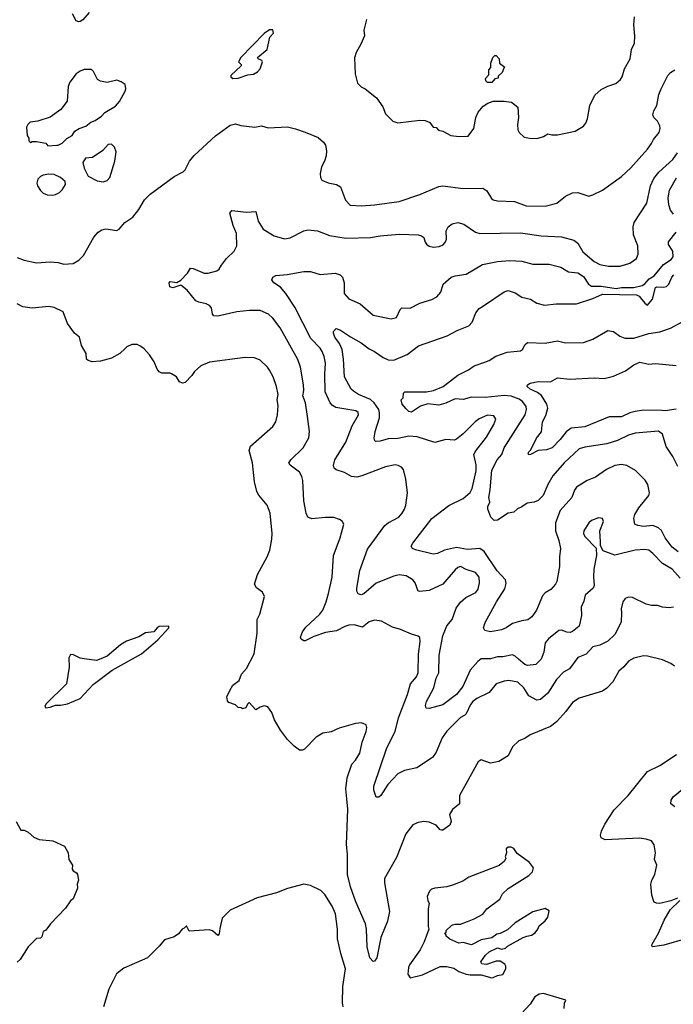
# Model space of a CAD drawing. Extents: x 1863017 to 1989460, y 394564 to 532820.
# Tile 88 of 213: x 1892582 to 1897375, y 483105 to 490323. Entities that reach past the tile are written whole.
import ezdxf

# ---------------------------------------------------------------- set-up
doc = ezdxf.new("R2010")
doc.units = 0

msp = doc.modelspace()

# ---------------------------------------------------------------- linework, layer by layer
at = {"layer": '0CON10XD'}
for points in [[(1893092.5, 490375), (1893045, 490322.5), (1893025, 490310), (1893015, 490307.5), (1892997.5, 490315), (1892970, 490365)], [(1895126, 490325), (1895106.2, 490245), (1895111.2, 490205), (1895083, 490143), (1895048.3, 490081.7), (1895036.1, 490043.9), (1895041.2, 489925), (1895058.3, 489858.3), (1895085, 489830), (1895115, 489816.7), (1895199.7, 489749.7), (1895243.8, 489685), (1895265, 489633.3), (1895319.3, 489579.3), (1895355, 489567.5), (1895516.1, 489586.1), (1895555, 489583.8), (1895589.5, 489569.5), (1895613.9, 489533.9), (1895635, 489532.5), (1895653.9, 489513.9), (1895685, 489506.2), (1895744.3, 489474.3), (1895805, 489465.8), (1895871.7, 489468.3), (1895911.2, 489525), (1895926.2, 489605), (1895944, 489645), (1895981.7, 489688.3), (1896015, 489711.2), (1896055, 489726.2), (1896135, 489726.2), (1896189.5, 489719.5), (1896235, 489682.5), (1896240, 489605), (1896231.2, 489555), (1896233.8, 489515), (1896243.3, 489495), (1896282.3, 489462.3), (1896335, 489451.2)], [(1896335, 489451.2), (1896385, 489454), (1896423.9, 489466.1), (1896453.9, 489486.1), (1896485, 489478), (1896525, 489478.8), (1896655, 489506.2), (1896715, 489543.3), (1896733.3, 489565), (1896746.2, 489595), (1896762.9, 489695), (1896799.7, 489770.3), (1896845, 489810), (1896895, 489835.8), (1896954.2, 489855.8), (1896986.7, 489885), (1896998.8, 489905), (1897016.1, 489963.9), (1897057.5, 490035), (1897067.5, 490105), (1897089.3, 490150.7), (1897093.3, 490205), (1897084.2, 490285), (1897091.2, 490345)], [(1894145, 489892.5), (1894185, 489893.8), (1894255, 489918), (1894295.9, 489924.1), (1894325, 489940), (1894345, 489963.3), (1894363.8, 490015), (1894357.5, 490025), (1894330, 490035), (1894326.7, 490045), (1894396, 490105), (1894417.5, 490195), (1894442.5, 490225), (1894438.3, 490248.3), (1894415, 490247.5), (1894375, 490222.5), (1894204.4, 490045.6), (1894187.5, 490015), (1894207.5, 489995), (1894207.5, 489985), (1894131.2, 489915), (1894130, 489905), (1894145, 489892.5)], [(1896045, 489862.5), (1896013, 489863), (1896000, 489875), (1895998.3, 489891.7), (1896021.7, 489918.3), (1896022.5, 489955), (1896037, 489973), (1896037.5, 490005), (1896052.5, 490045), (1896065, 490060), (1896075, 490060), (1896097, 490037), (1896100, 490005), (1896140, 489975), (1896131.7, 489968.3), (1896120, 489935), (1896091.7, 489908.3), (1896090, 489895), (1896065, 489890), (1896045, 489862.5)], [(1892565, 488580), (1892615, 488561.2), (1892705, 488540), (1892805, 488547.5), (1892865, 488543.8), (1892905, 488530), (1892975, 488536), (1893015, 488560), (1893049.2, 488595), (1893125, 488729.2), (1893158, 488765), (1893185, 488782.9), (1893215, 488789.2), (1893293.6, 488776.4), (1893312.3, 488787.7), (1893354.4, 488835.6), (1893411.2, 488875), (1893455, 488931.2), (1893497.6, 489002.4), (1893540, 489045), (1893715, 489173.8), (1893781.7, 489208.3), (1893795, 489222.5), (1893827.5, 489285), (1893862.4, 489327.6), (1894017.6, 489472.4), (1894125, 489550), (1894165, 489558.8), (1894205, 489546.2), (1894305.9, 489535.9), (1894355, 489543.8), (1894405, 489531.2), (1894545, 489536.7), (1894605, 489523.3), (1894675, 489498.8), (1894770.5, 489460.5), (1894810, 489425), (1894824, 489404), (1894832.3, 489362.3), (1894829.2, 489325), (1894818, 489285), (1894796, 489245), (1894786, 489195), (1894788.8, 489165), (1894797.7, 489147.7), (1894845, 489128.1), (1894904.2, 489114.2), (1894935, 489096.7), (1894970.3, 489000.3), (1895005, 488964.2), (1895085, 488959.4), (1895185, 488965.7), (1895365, 488990), (1895515, 489042.5), (1895655, 489100), (1895685, 489106), (1895835, 489084.4), (1895978.2, 489088.2), (1896008.3, 489068.3), (1896042.1, 489012.1), (1896055, 489002), (1896085, 488994.4), (1896210.3, 488990.3), (1896295, 488958.1), (1896435.8, 488955.8), (1896521.7, 488978.3), (1896585, 489028.8), (1896635, 489053.8), (1896675, 489056), (1896755, 489030), (1896785, 489038.8), (1896855, 489074.2), (1896995.4, 489174.6), (1897063.8, 489236.2), (1897185, 489372.9), (1897215.6, 489415), (1897229.4, 489445), (1897270.6, 489495), (1897278.9, 489525), (1897276.9, 489545), (1897257.9, 489577.9), (1897231.9, 489605), (1897224.4, 489625), (1897232.5, 489655), (1897253.9, 489695), (1897267.3, 489775), (1897285, 489816.2), (1897335.4, 489914.6), (1897354.3, 489935), (1897386.2, 489955)], [(1892788.3, 489398.3), (1892855, 489402.5), (1892865, 489404.2), (1892893, 489417), (1892927.5, 489452.5), (1892966.7, 489475), (1892987.5, 489505), (1893017.5, 489525), (1893067, 489543), (1893105, 489570.8), (1893135.5, 489584.5), (1893181.2, 489615), (1893207.7, 489642.3), (1893285, 489690), (1893315, 489722.5), (1893355, 489800), (1893360, 489815), (1893357, 489847), (1893327.7, 489867.7), (1893295, 489878.8), (1893225, 489863.3), (1893175, 489872.5), (1893152.5, 489885), (1893123.6, 489943.6), (1893108.3, 489958.3), (1893055, 489958), (1893025, 489946.2), (1892996.7, 489925), (1892950, 489865), (1892937, 489833), (1892931.2, 489725), (1892884.2, 489665.8), (1892805, 489609.2), (1892715, 489578.8), (1892659.3, 489570.7), (1892642.5, 489555), (1892632.5, 489535), (1892637.5, 489475), (1892650, 489455), (1892650, 489435), (1892661.7, 489421.7), (1892675, 489430), (1892705, 489430), (1892775, 489417.5), (1892788.3, 489398.3)], [(1893195, 489134), (1893225, 489143.3), (1893243.3, 489165), (1893281.2, 489285), (1893290, 489355), (1893278.3, 489388.3), (1893255, 489410), (1893231.7, 489408.3), (1893192.5, 489365), (1893116.1, 489313.9), (1893065, 489306.7), (1893046.2, 489275), (1893055, 489233.3), (1893084, 489175), (1893151.2, 489141.2), (1893195, 489134)], [(1894062.5, 488522.5), (1894097.6, 488572.4), (1894155, 488626.2), (1894175.6, 488665), (1894173.1, 488755), (1894148.6, 488815), (1894124, 488905), (1894136.7, 488923.3), (1894245, 488912.5), (1894315, 488917.5), (1894330.8, 488845), (1894366.8, 488786.8), (1894448.1, 488738.1), (1894524.1, 488715.9), (1894565, 488724.3), (1894665.7, 488774.3), (1894695, 488782.5), (1894765, 488774.2), (1894855, 488740), (1894975, 488720.5), (1895155, 488725.6), (1895225, 488738.5), (1895365, 488750), (1895505, 488745.7), (1895529.5, 488739.5), (1895545, 488726.7), (1895555, 488692.5), (1895566.1, 488676.1), (1895585, 488663.3), (1895616.1, 488656.1), (1895658.8, 488661.2), (1895686.8, 488673.2), (1895705.6, 488694.4), (1895710.8, 488715), (1895709.2, 488775), (1895725, 488803.8), (1895753.2, 488826.8), (1895795.8, 488835.8), (1895840, 488825), (1895925, 488765.6), (1895955, 488755.6), (1896255, 488760), (1896405, 488738.5), (1896555, 488730.9), (1896645, 488705.5), (1896675.6, 488685), (1896711.9, 488621.9), (1896795, 488551.4), (1896835, 488528.6), (1896900, 488515), (1896985, 488516), (1897055, 488537.5), (1897105, 488571.2), (1897117.5, 488605), (1897114, 488665), (1897083.8, 488745), (1897080, 488805), (1897086.7, 488835), (1897181.7, 488978.3), (1897207.3, 489105), (1897232.4, 489157.6), (1897269.4, 489205), (1897371.7, 489298.3), (1897405, 489346.2)], [(1892825, 489035.8), (1892845, 489042.5), (1892874.3, 489055.7), (1892894.3, 489075.7), (1892919.2, 489115), (1892915, 489136.2), (1892881.2, 489165), (1892835, 489187.5), (1892795, 489190.8), (1892755, 489184.2), (1892735.7, 489174.3), (1892716.2, 489155), (1892708, 489125), (1892712, 489105), (1892735, 489071.2), (1892755, 489052), (1892785, 489038), (1892825, 489035.8)], [(1897375, 488898), (1897355, 488925.9), (1897341.9, 488965), (1897337.1, 489017.1), (1897346.4, 489073.6), (1897397.1, 489162.9)], [(1897425, 486228.2), (1897365.4, 486295), (1897296, 486336), (1897225, 486410.5), (1897195, 486433.3), (1897165, 486440), (1897095.5, 486434.5), (1896945, 486397.9), (1896860.2, 486430.2), (1896840.8, 486465), (1896840.9, 486495), (1896836.2, 486575), (1896862.9, 486645), (1896855, 486666), (1896825, 486670), (1896775, 486652.5), (1896756, 486635), (1896718.1, 486575), (1896716.5, 486555), (1896725, 486534.3), (1896808.6, 486448.6), (1896812.7, 486395), (1896792.3, 486295), (1896789.5, 486235), (1896795.6, 486174.4), (1896786, 486155), (1896729.6, 486105), (1896719.3, 486060.7), (1896698.8, 486015), (1896701.9, 485955), (1896683.6, 485876.4), (1896635, 485836.9), (1896618.7, 485831.3), (1896595, 485833.4), (1896555, 485848.5), (1896535, 485845.4), (1896459.1, 485785), (1896435.5, 485755), (1896424.4, 485685), (1896405.4, 485634.6), (1896367.5, 485595), (1896305, 485588.6), (1896285, 485596.7), (1896238.5, 485635), (1896215, 485657.3), (1896195, 485666.4), (1896125, 485651.5), (1896085, 485651.2), (1896035, 485636.2), (1895965, 485636.5), (1895941.7, 485618.3), (1895885.5, 485555), (1895832.2, 485435), (1895784.7, 485375.3), (1895685, 485300), (1895584.2, 485274.2), (1895562.5, 485275), (1895558, 485295), (1895564.3, 485325), (1895618.9, 485425), (1895637.1, 485495), (1895654.6, 485535), (1895658.9, 485665), (1895685.6, 485805), (1895715, 485879.2), (1895753.8, 485925), (1895781.9, 486008.1), (1895815, 486053.1), (1895854.1, 486085.9), (1895926.4, 486123.6), (1895942.7, 486147.3), (1895953.8, 486195), (1895950.9, 486235), (1895925, 486269.4), (1895855, 486291.1), (1895815, 486314.4), (1895795, 486308.1), (1895775, 486290.5), (1895685, 486185.6), (1895585, 486138.8), (1895515, 486130), (1895505, 486134), (1895482.5, 486195), (1895465.9, 486215.9), (1895415, 486245.5), (1895365, 486252.7), (1895326, 486244), (1895195, 486191.1), (1895105, 486112.9), (1895085, 486107.5), (1895065, 486113.8), (1895054.5, 486134.5), (1895054.4, 486155), (1895075.5, 486285), (1895132.3, 486442.3), (1895260, 486615), (1895284.2, 486635), (1895361.9, 486675), (1895387.9, 486705), (1895405, 486734), (1895413.6, 486765), (1895425.7, 486855), (1895413.5, 486955), (1895395.6, 487025), (1895382.2, 487042.2), (1895356.7, 487055), (1895335, 487058.9), (1895264.6, 487045.4), (1895092.2, 486977.8), (1895055, 486970), (1895015, 486974.3), (1894965, 487002.5), (1894903.2, 487023.2), (1894888, 487035), (1894882.9, 487055), (1894892.9, 487095), (1894973.1, 487225), (1895020.6, 487345), (1895065.7, 487425), (1895063.2, 487443.2), (1895046.2, 487455), (1894900, 487480), (1894875, 487494.4), (1894858.5, 487515), (1894822.9, 487595), (1894818.8, 487725), (1894823.8, 487805), (1894814.7, 487854.7), (1894800.5, 487890.5), (1894784.5, 487915), (1894717.9, 487985), (1894599.1, 488215), (1894533.3, 488315), (1894495, 488362.9), (1894446, 488395), (1894431.2, 488415), (1894437.5, 488435), (1894461.4, 488448.6), (1894544.2, 488454.2), (1894665, 488477.8), (1894715, 488476.9), (1894785.7, 488455.7), (1894896, 488464), (1894932.7, 488452.7), (1894948.8, 488435), (1894962, 488395), (1894962, 488315), (1894995, 488275.8), (1895079.8, 488239.8), (1895175, 488157.1), (1895305, 488129.5), (1895345, 488140.5), (1895371.5, 488198.5), (1895385, 488209.4), (1895445, 488208.6), (1895515, 488245.6), (1895605, 488272.2), (1895639.8, 488290.2), (1895670, 488325), (1895687.5, 488385), (1895745, 488434.3), (1895775, 488445.6), (1895855, 488457.1), (1895975, 488527.1), (1896085, 488550.5), (1896175, 488556.5), (1896265, 488553.3), (1896345, 488530), (1896465, 488530.5), (1896549.5, 488509.5), (1896605, 488475.5), (1896675, 488467.7), (1896715, 488439.1), (1896753.2, 488383.2), (1896775, 488369.3), (1896845, 488370), (1896955, 488352.7), (1896995, 488358.8), (1897085, 488358.6), (1897145.1, 488374.9), (1897165, 488386.6), (1897197.9, 488422.1), (1897234.6, 488445), (1897302.1, 488527.9), (1897358, 488565), (1897373.6, 488585), (1897371.8, 488625), (1897340, 488675), (1897338.7, 488695), (1897395, 488764.6)], [(1897375, 486016.2), (1897345, 486011.2), (1897295, 486016.2), (1897258.3, 486028.3), (1897215, 486028.8), (1897175, 486038.8), (1897075, 486086.2), (1897045, 486088.8), (1897020.5, 486079.5), (1897005.7, 486054.3), (1896992.5, 486005), (1896995, 485977.5), (1896993.5, 485905), (1896945, 485814.5), (1896895, 485768), (1896835, 485737.8), (1896784.7, 485725.3), (1896735, 485670.8), (1896673.8, 485646.2), (1896614.5, 485565), (1896569.6, 485540.4), (1896518.5, 485485), (1896455.4, 485385), (1896400.9, 485339.1), (1896375, 485335.4), (1896315.3, 485365.3), (1896279.6, 485425), (1896235, 485466.2), (1896167.6, 485477.6), (1896135, 485474.4), (1896075, 485454.3), (1896025, 485390), (1895935, 485347.2), (1895905, 485325.4), (1895887.2, 485302.8), (1895856.6, 485235), (1895845.2, 485224.8), (1895813.9, 485206.1), (1895713.1, 485106.9), (1895680.7, 485059.3), (1895635, 484953.3), (1895608.8, 484915), (1895495, 484838), (1895405, 484818.6), (1895355, 484794.2), (1895282, 484715), (1895231.2, 484635), (1895215, 484624), (1895195, 484623.3), (1895179.4, 484675), (1895180, 484705), (1895274.4, 484985), (1895335.8, 485104.2), (1895359.7, 485205), (1895425.3, 485375.3), (1895446.9, 485453.1), (1895491.1, 485505), (1895504.1, 485535), (1895507.3, 485672.7), (1895519.4, 485765), (1895515, 485792.5), (1895504.3, 485804.3), (1895455, 485817.5), (1895375, 485852.9), (1895315, 485869.2), (1895235, 485914.2), (1895185, 485920.8), (1895145, 485908), (1895095, 485868.8), (1895035, 485887.5), (1894995, 485883.3), (1894966.2, 485875), (1894905, 485843.3), (1894825, 485829.4), (1894737.9, 485802.1), (1894675, 485770), (1894665, 485768.8), (1894645, 485782.5), (1894642, 485795), (1894655.8, 485835), (1894680.2, 485869.8), (1894782.5, 485965), (1894804.3, 485995), (1894830, 486055), (1894847.1, 486117.1), (1894873.3, 486235), (1894884.4, 486395), (1894933.1, 486525), (1894958.8, 486625), (1894945.7, 486645.7), (1894928.3, 486658.3), (1894885, 486674), (1894825, 486674), (1894725, 486662.5), (1894695.8, 486675.8), (1894682.9, 486705), (1894665.6, 486795), (1894658.1, 486945), (1894651.4, 486975), (1894633.8, 487005), (1894566.1, 487056.1), (1894556.7, 487075), (1894570, 487095), (1894660.8, 487185), (1894703, 487257), (1894708.1, 487305), (1894693.5, 487415), (1894676.9, 487515), (1894659.1, 487565), (1894666.2, 487605), (1894662.1, 487645), (1894642.5, 487775), (1894621.4, 487831.4), (1894491.1, 488065), (1894439.4, 488135), (1894405.8, 488165), (1894345, 488190), (1894267.9, 488192.1), (1894175, 488181.4), (1894035, 488148.8), (1894005, 488151.2), (1893996.2, 488165), (1893989.5, 488209.5), (1893975, 488226.7), (1893950.5, 488240.5), (1893895, 488251.2), (1893872.7, 488262.7), (1893811.2, 488341.2), (1893765, 488377.5), (1893705, 488357.5), (1893682.5, 488365), (1893677.5, 488395), (1893685, 488402.5), (1893735, 488397.5), (1893765, 488412.5), (1893813.3, 488465), (1893835, 488502.5), (1893855, 488500), (1893935, 488464), (1893965, 488464), (1894027, 488483), (1894043.8, 488495), (1894062.5, 488522.5)], [(1897411.1, 486421.1), (1897365.3, 486455.3), (1897314.5, 486525), (1897288.3, 486578.3), (1897265, 486598.5), (1897225, 486614.5), (1897155, 486606.4), (1897113.8, 486613.8), (1897093.6, 486623.6), (1897084, 486665), (1897092.5, 486695), (1897121.4, 486745), (1897194.4, 486835), (1897200, 486855), (1897188.6, 486915), (1897167.4, 486947.4), (1897097.4, 487017.4), (1897035, 487055.7), (1896995, 487061.9), (1896945, 487054.3), (1896884.5, 487025.5), (1896805, 486969.2), (1896743.3, 486945), (1896664.2, 486895), (1896649.4, 486875), (1896630.2, 486819.8), (1896544.4, 486725), (1896510, 486635), (1896511.9, 486575), (1896535.6, 486505), (1896546.7, 486445), (1896539.4, 486385), (1896540.8, 486315), (1896520, 486205), (1896511.2, 486185), (1896475.5, 486144.5), (1896435, 486121.2), (1896415, 486098.8), (1896372, 485995), (1896336.2, 485945), (1896307, 485923), (1896263.2, 485916.8), (1896195, 485896), (1896150, 485865), (1896115, 485850), (1896035, 485836.2), (1895992.5, 485845), (1895983.8, 485865), (1895995, 485902.5), (1896077.1, 486055), (1896140.2, 486149.8), (1896150.3, 486189.7), (1896143.3, 486216.7), (1896083.4, 486283.4), (1895987.1, 486425), (1895955, 486447.1), (1895865, 486439.6), (1895785, 486453.5), (1895696.7, 486435), (1895645, 486409.2), (1895615, 486405.8), (1895485, 486436), (1895462.5, 486445), (1895453.9, 486463.9), (1895464, 486485), (1895605, 486666), (1895729.2, 486760.8), (1895835, 486811.8), (1895885, 486855.5), (1895900, 486885), (1895928.2, 487015), (1895928.8, 487058.8), (1895912, 487135), (1895927, 487163), (1896005, 487261.4), (1896059.1, 487355), (1896072.9, 487395), (1896058.5, 487418.5), (1896012.7, 487422.7), (1895952.2, 487397.8), (1895920.8, 487375), (1895835, 487286), (1895785, 487246.7), (1895769.3, 487240.7), (1895706.4, 487246.4), (1895625, 487224.2), (1895495.5, 487265.5), (1895435, 487270), (1895355, 487253.1), (1895285, 487249.4), (1895225, 487231.9), (1895195, 487230), (1895185.8, 487235.8), (1895181.9, 487255), (1895188.2, 487305), (1895220, 487405), (1895221.1, 487441.1), (1895214.8, 487465), (1895180.5, 487515), (1895155, 487538.1), (1895066.7, 487575), (1895030.2, 487600.2), (1895012.5, 487615), (1894964.2, 487704.2), (1894956.6, 487835), (1894946, 487905), (1894928, 487948), (1894893.3, 487995), (1894883.8, 488025), (1894883.9, 488036.1), (1894902, 488058), (1894935, 488048), (1895006.8, 487996.8), (1895085, 487954.2), (1895145, 487909.2), (1895185, 487890.8), (1895247.3, 487847.3), (1895285, 487830), (1895325, 487826), (1895422.7, 487867.3), (1895507.3, 487932.7), (1895717.5, 488005), (1895790, 488045), (1895875, 488079.2), (1895900.8, 488105), (1895927, 488173), (1895952, 488205), (1895975, 488219.2), (1896135, 488327.1), (1896165, 488337.1), (1896215, 488321.4), (1896265, 488289.2), (1896327.5, 488275), (1896375, 488243.8), (1896431.2, 488231.2), (1896515, 488240.8), (1896665, 488239.2), (1896785, 488279.5), (1896855, 488310.4), (1897103.8, 488305), (1897124.3, 488295), (1897165, 488244), (1897185, 488231.2), (1897222.9, 488275), (1897245, 488359.2), (1897255, 488365.5), (1897301.9, 488361.9), (1897325, 488366.8), (1897341.8, 488385), (1897362.9, 488435), (1897378.7, 488451.3)], [(1897384.5, 485584.5), (1897356.7, 485603.3), (1897295, 485629.2), (1897185, 485658), (1897155, 485660), (1897085, 485642), (1897045, 485621.2), (1897011.2, 485578.8), (1896975, 485546.7), (1896930.5, 485469.5), (1896888.3, 485421.7), (1896855, 485400), (1896685, 485350), (1896635, 485316.7), (1896587.7, 485252.3), (1896521.7, 485178.3), (1896495, 485156.7), (1896475, 485140), (1896325, 485080), (1896285, 485053.3), (1896242.5, 485035), (1896195, 484992.5), (1896163, 484927), (1896095, 484883.8), (1896035, 484873.3), (1895965, 484897.5), (1895945, 484882.5), (1895806.2, 484635), (1895807.5, 484575), (1895756.1, 484533.9), (1895734.1, 484495.9), (1895746.7, 484445), (1895735, 484417.5), (1895685, 484380), (1895675, 484380), (1895664.1, 484384.1), (1895635, 484418.8), (1895585, 484440.8), (1895545, 484444.2), (1895503, 484437), (1895465, 484421.2), (1895412.5, 484355), (1895345, 484180), (1895257.7, 484027.7), (1895257.1, 483995), (1895292.9, 483785), (1895279.2, 483715), (1895229.2, 483595), (1895200, 483445), (1895185, 483420), (1895175, 483417.5), (1895150.8, 483445), (1895130.6, 483525), (1895125.6, 483655), (1895118.1, 483695), (1895046.7, 483855), (1895007.1, 483965), (1894985.5, 484055.5), (1894986.5, 484205), (1894979.6, 484275), (1894987.8, 484535), (1894980.3, 484609.7), (1894973.5, 484685), (1894984.4, 484765), (1895017.1, 484865), (1895045, 484894), (1895075.4, 484944.6), (1895094.6, 485025.4), (1895122, 485105), (1895126.7, 485135), (1895123, 485153), (1895088.3, 485168.3), (1895045, 485163.8), (1894925, 485130), (1894865, 485103.3), (1894805, 485092.5), (1894755, 485062.5), (1894670, 484975), (1894655, 484967.5), (1894635, 484967.5), (1894595, 484996.7), (1894545, 485046.7), (1894494.2, 485114.2), (1894450.5, 485190.5), (1894430, 485245), (1894402.5, 485285), (1894375, 485292.5), (1894346.7, 485283.3), (1894315, 485262.5), (1894265, 485316.7), (1894253.9, 485306.1), (1894241.7, 485278.3), (1894215, 485270), (1894207, 485277), (1894185, 485280), (1894165, 485300), (1894116.7, 485316.7), (1894105, 485330), (1894100.7, 485359.3), (1894123.9, 485406.1), (1894146.2, 485445), (1894190.5, 485479.5), (1894208.8, 485525), (1894245, 485566.7), (1894302, 485675), (1894323.8, 485825), (1894322.5, 485925), (1894342.5, 485965), (1894377.5, 486095), (1894362.5, 486125), (1894318.8, 486158.8), (1894304, 486185), (1894327.1, 486255), (1894397.1, 486385), (1894415.6, 486435), (1894430, 486515), (1894432.5, 486555), (1894420, 486705), (1894396, 486765), (1894336.6, 486836.6), (1894320.6, 486865), (1894304.4, 486935), (1894288.6, 487075), (1894266.1, 487163.9), (1894275, 487196.7), (1894438.3, 487341.7), (1894461.4, 487375), (1894471.9, 487425), (1894476.5, 487495), (1894470, 487535), (1894477.8, 487575), (1894465.6, 487635), (1894440.6, 487705), (1894415, 487753.8), (1894400, 487775), (1894345, 487826), (1894305, 487844.2), (1894235, 487845.6), (1893975, 487812.5), (1893911.2, 487785), (1893865, 487743.8), (1893845.6, 487714.4), (1893795, 487663.3), (1893775, 487657.5), (1893755, 487667.5), (1893732.5, 487705), (1893695.8, 487725.8), (1893685, 487731.2), (1893625, 487732.5), (1893605, 487742.5), (1893590.5, 487760.5), (1893568.8, 487815), (1893535, 487866.7), (1893495, 487910), (1893462.3, 487932.3), (1893445, 487941.2), (1893405, 487941.2), (1893367.5, 487925), (1893355, 487913.3), (1893317.5, 487875), (1893255, 487841.2), (1893175, 487818.8), (1893115, 487813.8), (1893085, 487823.3), (1893073.3, 487835), (1893068.8, 487875), (1893036.2, 487935), (1893020, 487995), (1892983.3, 488025), (1892933.3, 488095), (1892901.7, 488181.7), (1892835, 488214), (1892795, 488220.8), (1892675, 488208), (1892605, 488217.5), (1892565, 488240)], [(1897407.3, 487047.3), (1897371.8, 487121.8), (1897321.1, 487195), (1897294.6, 487284.6), (1897266.9, 487306.9), (1897095, 487292.9), (1897045, 487277.1), (1896965, 487238.2), (1896886.4, 487213.6), (1896725, 487190), (1896685, 487176.7), (1896575, 487074.5), (1896491.2, 486978.8), (1896454.4, 486915), (1896419.4, 486835), (1896385, 486796.9), (1896355.3, 486784.7), (1896302.1, 486777.9), (1896265, 486751.2), (1896232.7, 486737.3), (1896205, 486712.5), (1896165, 486706.2), (1896085, 486653.3), (1896061.7, 486651.7), (1896037.5, 486675), (1896013.8, 486735), (1896013.8, 486755), (1896028.8, 486785), (1896020.9, 486820.9), (1896033.1, 486876.9), (1896045, 487020), (1896084, 487095), (1896117.3, 487135), (1896135.3, 487184.7), (1896288.2, 487425), (1896298.2, 487465), (1896295, 487486.9), (1896268.2, 487525), (1896245, 487541), (1896185, 487563.2), (1896135, 487567.4), (1895995, 487552), (1895895, 487555.2), (1895835, 487538.2), (1895775, 487542.2), (1895707.7, 487512.3), (1895655, 487497.5), (1895575, 487506.9), (1895521.1, 487488.9), (1895455, 487446.2), (1895435, 487450), (1895415, 487470), (1895386.7, 487505), (1895380, 487535), (1895395, 487550), (1895396.7, 487585), (1895406, 487594), (1895564.5, 487594.5), (1895616.6, 487603.4), (1895686.7, 487633.3), (1895795, 487717.5), (1895873.4, 487756.6), (1895913.9, 487786.1), (1895985, 487809.2), (1896025, 487824), (1896073.3, 487855), (1896156.7, 487885), (1896255, 487896.5), (1896269.2, 487905), (1896288.3, 487941.7), (1896305, 487955.8), (1896435, 487952.2), (1896525, 487968.1), (1896585, 487952.9), (1896715, 487955.8), (1896785, 487981.4), (1896895, 488044), (1896935, 488036), (1896982.7, 488002.7), (1897019, 487989), (1897085, 487987.7), (1897195, 488023.5), (1897276.1, 488033.9), (1897355, 488062.5), (1897445, 488110)], [(1897395, 487468), (1897315.4, 487454.6), (1897291.4, 487458.6), (1897155, 487459.2), (1897095, 487450.9), (1897055, 487440), (1896995, 487412.3), (1896905, 487411.2), (1896725, 487337.8), (1896625, 487327.7), (1896588.9, 487301.1), (1896545.5, 487245), (1896485.8, 487185), (1896445, 487170.5), (1896384.4, 487165.6), (1896328.8, 487135), (1896315, 487133.5), (1896310.5, 487145), (1896314.4, 487155), (1896330.3, 487169.7), (1896371.2, 487255), (1896407.7, 487302.3), (1896416.7, 487375), (1896439.3, 487420.7), (1896454.7, 487475.3), (1896447.9, 487505), (1896407.1, 487567.1), (1896379.1, 487589.1), (1896325.8, 487615), (1896303.3, 487635), (1896306.2, 487645), (1896325, 487658), (1896385, 487670), (1896475, 487668.6), (1896525, 487697.8), (1896615, 487686.4), (1896795, 487696.4), (1896867.6, 487692.4), (1896935, 487708.6), (1897025, 487748.6), (1897085, 487792), (1897128.3, 487811.7), (1897195, 487797.5), (1897245, 487802.2), (1897395, 487788.2)], [(1892775, 485277.5), (1892805, 485283.8), (1892845, 485298.8), (1892881.7, 485298.3), (1892932.3, 485307.7), (1893025, 485346.7), (1893121.7, 485448.3), (1893260, 485555), (1893475, 485673.8), (1893595, 485776), (1893676.7, 485865), (1893676.7, 485876.7), (1893605, 485873.3), (1893590, 485865), (1893565, 485836.2), (1893505, 485828.8), (1893455, 485798), (1893365, 485766.2), (1893321.2, 485738.8), (1893225, 485656.2), (1893165, 485631.2), (1893145, 485626.2), (1893055, 485636.7), (1893025, 485643.3), (1892976.7, 485666.7), (1892955, 485670), (1892943.3, 485645), (1892946.2, 485575), (1892926.2, 485455), (1892773.3, 485305), (1892767, 485287), (1892775, 485277.5)], [(1897405, 483882.5), (1897356.4, 483863.6), (1897275, 483843.8), (1897252.5, 483845), (1897235, 483853.8), (1897228.8, 483865), (1897218, 483905), (1897208.8, 483985), (1897216.2, 484015), (1897238.8, 484055), (1897253.6, 484123.6), (1897236.7, 484165), (1897244, 484215), (1897234.2, 484274.2), (1897215, 484303.8), (1897175, 484315.7), (1897125, 484321.4), (1896875, 484309.2), (1896846.1, 484326.1), (1896842, 484345), (1896847.5, 484375), (1896872.5, 484425), (1896940.9, 484529.1), (1897044.6, 484635.4), (1897185, 484810.8), (1897275, 484854.3), (1897398, 484935)], [(1897385, 484552.9), (1897356.7, 484575), (1897359.5, 484600.5), (1897374.5, 484625.5), (1897565.7, 484785)], [(1892557.5, 484445), (1892590.7, 484380.7), (1892615, 484380), (1892645, 484367.5), (1892685, 484330), (1892725, 484312.5), (1892825, 484302.5), (1892910, 484265), (1892937.5, 484215), (1892942.5, 484165), (1892970, 484125), (1892967.5, 484095), (1892973.6, 484083.6), (1892999.3, 484069.3), (1893007.5, 484055), (1893012.5, 484015), (1893003.3, 483985), (1893007.5, 483955), (1892975, 483877.5), (1892955, 483862.5), (1892919.5, 483810.5), (1892807.5, 483695), (1892773, 483647), (1892755, 483637.5), (1892745, 483600), (1892735, 483590), (1892705, 483587.5), (1892643.9, 483526.1), (1892585, 483432.5), (1892565, 483412.5)], [(1896045, 483298.8), (1896055, 483302), (1896085, 483316), (1896125, 483323.3), (1896146.7, 483365), (1896147.5, 483385), (1896139.3, 483399.3), (1896105, 483420), (1896075, 483420), (1896005, 483397.5), (1895971.7, 483401.7), (1895962.5, 483415), (1895997.5, 483465), (1896025, 483490), (1896085, 483517.5), (1896115, 483510), (1896143.6, 483516.4), (1896159.3, 483530.7), (1896275, 483593.3), (1896300, 483605), (1896335, 483611.2), (1896361.7, 483628.3), (1896382, 483655), (1896391.2, 483678.8), (1896435, 483716.7), (1896455.7, 483744.3), (1896465, 483790), (1896435, 483806.7), (1896345, 483783.3), (1896215, 483702.5), (1896158.3, 483651.7), (1896105, 483622.5), (1896081.7, 483618.3), (1896045, 483592.5), (1895965, 483577.5), (1895895, 483540), (1895835, 483557.5), (1895803, 483553), (1895735, 483582.5), (1895710, 483605), (1895710, 483615), (1895700, 483625), (1895708.3, 483631.7), (1895710, 483645), (1895750, 483685), (1895775, 483692.5), (1895815, 483692.5), (1895865, 483712.5), (1895915, 483730), (1895977.5, 483765), (1896007.5, 483805), (1896103.3, 483875), (1896123.3, 483915), (1896165, 483953.8), (1896315, 484048.8), (1896343.3, 484075), (1896350, 484105), (1896320, 484145), (1896230.5, 484210.5), (1896205, 484247.5), (1896185, 484257.5), (1896163, 484257), (1896150, 484245), (1896152.5, 484215), (1896142.5, 484185), (1896147.5, 484175), (1896137.5, 484155), (1896097.7, 484122.3), (1895875, 484036.2), (1895831.7, 484008.3), (1895755, 483978.8), (1895715, 483966.2), (1895625, 483956.7), (1895601.7, 483948.3), (1895586.1, 483933.9), (1895571.2, 483895), (1895574.2, 483865), (1895584.1, 483844.1), (1895577.5, 483805), (1895577.5, 483675), (1895582.5, 483655), (1895548.3, 483561.7), (1895518, 483505), (1895440.8, 483395), (1895432.9, 483375), (1895428, 483325), (1895445, 483298.8), (1895535, 483321.2), (1895665, 483382), (1895715, 483381.2), (1895765, 483370), (1895802.5, 483345), (1895855, 483326), (1895885, 483320), (1895965, 483320), (1896045, 483298.8)], [(1894953.5, 483085), (1894948.2, 483115), (1894951.8, 483235), (1894971.9, 483365), (1894936.4, 483476.4), (1894912.5, 483585), (1894912.2, 483655), (1894897.2, 483767.2), (1894874, 483825), (1894819.1, 483909.1), (1894789.7, 483939.7), (1894715, 483976.2), (1894665, 483986), (1894545, 483953.8), (1894465, 483921.2), (1894322.5, 483885), (1894125.9, 483794.1), (1894066.2, 483735), (1894050.7, 483659.3), (1894045, 483620), (1894035, 483610), (1893995, 483642.5), (1893971.7, 483651.7), (1893825, 483640), (1893805, 483680), (1893788.3, 483661.7), (1893773.6, 483656.4), (1893747.7, 483622.3), (1893715, 483600), (1893643.2, 483576.8), (1893605, 483530), (1893520, 483445), (1893345, 483368.8), (1893293.2, 483326.8), (1893235.8, 483215), (1893196.2, 483085)], [(1897475, 483585.8), (1897305, 483538), (1897222.5, 483525), (1897216.7, 483535), (1897220, 483545), (1897265, 483626.7), (1897307.6, 483722.4), (1897352.7, 483797.3), (1897422.5, 483865)], [(1896573.3, 483075), (1896577, 483113), (1896587.5, 483135), (1896423.9, 483183.9), (1896391.2, 483178.8), (1896360.3, 483159.7), (1896324.2, 483105), (1896265, 483038.8)]]:
    msp.add_lwpolyline(points, dxfattribs=at)

doc.saveas('drawing.dxf')
